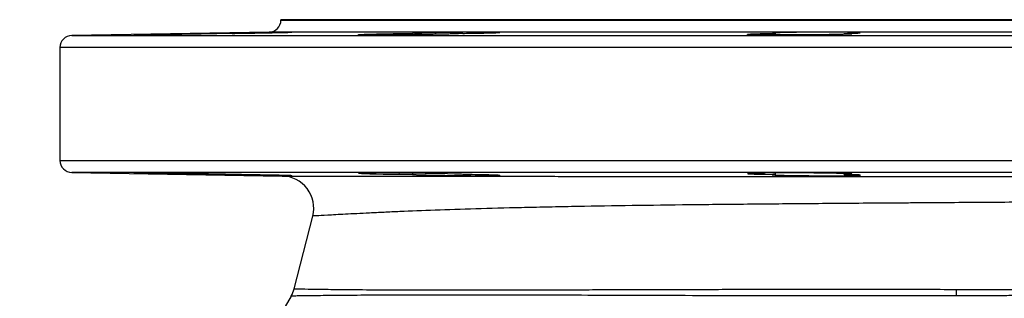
# Model space of a CAD drawing. Header units: millimetres. Extents: x 1316 to 5095, y 766 to 6162.
# Tile 20 of 25: x 4115 to 4605, y 2027 to 2166. Entities that reach past the tile are written whole.
import ezdxf

# ---------------------------------------------------------------- set-up
doc = ezdxf.new("R2010")
doc.units = ezdxf.units.MM
doc.header["$LTSCALE"] = 2

msp = doc.modelspace()

# ---------------------------------------------------------------- linework, layer by layer
at = {"color": 7, "linetype": 'Continuous', "lineweight": 25}
for p, q in [((4244.83, 2165.86), (4244.83, 2165.67)), ((4244.83, 2165.86), (4984.83, 2165.86)), ((4238.93, 2159.68), (4140.72, 2157.96)), ((4310.24, 2159.02), (4310.24, 2158.38)), ((4490.79, 2159.02), (4490.79, 2158.25)), ((4525.08, 2158.55), (4525.08, 2159.02)), ((4134.83, 2151.96), (4134.83, 2095.75)), ((4140.72, 2089.76), (4245.44, 2087.93)), ((4310.24, 2089.34), (4310.24, 2088.7)), ((4490.79, 2089.46), (4490.79, 2088.7)), ((4525.08, 2088.7), (4525.08, 2089.16)), ((4251.44, 2031.75), (4260.67, 2067.98))]:
    msp.add_line(p, q, dxfattribs=at)
at = {"color": 8, "linetype": 'Continuous', "lineweight": 25}
for p, q in [((4244.83, 2165.67), (4984.83, 2165.67)), ((4140.72, 2157.96), (5088.93, 2157.96)), ((4614.83, 2159.68), (4238.93, 2159.68)), ((4614.83, 2151.96), (4134.83, 2151.96)), ((4134.83, 2095.75), (4614.83, 2095.75)), ((4614.83, 2089.76), (4140.72, 2089.76))]:
    msp.add_line(p, q, dxfattribs=at)
at = {"color": 7, "linetype": 'Continuous', "lineweight": 25, "flags": 128}
for points in [[(4335.25, 2088.71), (4334.63, 2088.79), (4333.24, 2088.86), (4331.18, 2088.94), (4327.75, 2089.03), (4324.4, 2089.11), (4320.62, 2089.18), (4316.53, 2089.25), (4312.23, 2089.31), (4307.85, 2089.37), (4303.52, 2089.41), (4299.35, 2089.44), (4295.46, 2089.46), (4291.97, 2089.47), (4288.97, 2089.47), (4286.55, 2089.46), (4284.78, 2089.43), (4283.71, 2089.39), (4283.36, 2089.35), (4283.75, 2089.29), (4284.87, 2089.23), (4286.68, 2089.16), (4289.14, 2089.08), (4292.17, 2089.01), (4295.69, 2088.93), (4299.6, 2088.86), (4303.78, 2088.79), (4310.24, 2088.7), (4310.24, 2088.7)], [(4528.92, 2088.92), (4528.94, 2088.95), (4528.26, 2089.03), (4526.85, 2089.1), (4524.77, 2089.17), (4521.32, 2089.26), (4517.96, 2089.32), (4514.17, 2089.37), (4510.07, 2089.41), (4505.77, 2089.45), (4501.39, 2089.47), (4497.06, 2089.47), (4492.89, 2089.47), (4489.02, 2089.45), (4485.54, 2089.43), (4482.55, 2089.39), (4480.15, 2089.34), (4478.4, 2089.28), (4477.35, 2089.22), (4477.02, 2089.15), (4477.43, 2089.07), (4478.57, 2089), (4480.4, 2088.92), (4482.87, 2088.85), (4485.92, 2088.78), (4489.45, 2088.72), (4490.79, 2088.7), (4490.79, 2088.7)]]:
    msp.add_lwpolyline(points, dxfattribs=at)
at = {"color": 7, "linetype": 'Continuous', "lineweight": 25}
for centre, radius, start, end in [((4238.83, 2165.67), 6, 271, 0), ((4140.83, 2151.96), 6, 91, 180), ((4140.83, 2095.75), 6, 180, 269), ((4245.16, 2071.93), 16, 345.7152, 89), ((4235.93, 2035.69), 16, 331.6371, 345.7152), ((4282.9, 2031.01), 298.11, 359.4663, 0.0837), ((3994.83, 2165.86), 290, 294.4433, 331.6371)]:
    msp.add_arc(centre, radius, start, end, dxfattribs=at)
for points, knots in [([(4220.49, 2159.02), (4219.88, 2159), (4219.18, 2158.99), (4217.63, 2158.95), (4216.78, 2158.93), (4214, 2158.87), (4211.92, 2158.83), (4209.04, 2158.77), (4208.45, 2158.76), (4207.25, 2158.74), (4206.65, 2158.73), (4204.82, 2158.69), (4203.58, 2158.67), (4201.03, 2158.62), (4199.73, 2158.6), (4197.14, 2158.56), (4195.85, 2158.54), (4193.93, 2158.51), (4193.29, 2158.5), (4192.02, 2158.48), (4191.38, 2158.47), (4189.5, 2158.44), (4188.28, 2158.42), (4185.92, 2158.39), (4184.78, 2158.37), (4182.57, 2158.34), (4181.53, 2158.33), (4179.58, 2158.3), (4178.67, 2158.29), (4177.4, 2158.28), (4176.99, 2158.28), (4176.22, 2158.27), (4175.85, 2158.26), (4174.83, 2158.25), (4174.23, 2158.25), (4173.19, 2158.24), (4172.76, 2158.24), (4172.09, 2158.24), (4171.85, 2158.24), (4171.64, 2158.25), (4171.59, 2158.25), (4171.54, 2158.26), (4171.54, 2158.26), (4171.66, 2158.27), (4172.14, 2158.29), (4173.43, 2158.33), (4173.95, 2158.34), (4175.15, 2158.37), (4175.84, 2158.39), (4176.99, 2158.41), (4177.4, 2158.42), (4178.25, 2158.44), (4178.69, 2158.45), (4180.06, 2158.48), (4181.03, 2158.5), (4183.11, 2158.54), (4184.22, 2158.56), (4186.51, 2158.6), (4187.69, 2158.63), (4189.51, 2158.66), (4190.13, 2158.67), (4191.38, 2158.69), (4192.02, 2158.7), (4193.94, 2158.74), (4195.22, 2158.76), (4197.79, 2158.8), (4199.09, 2158.83), (4201.68, 2158.87), (4202.96, 2158.89), (4205.45, 2158.93), (4206.67, 2158.95), (4208.45, 2158.98), (4209.04, 2158.99), (4210.2, 2159), (4210.76, 2159.01), (4211.31, 2159.02)], [0, 0, 0, 0, 0.03125, 0.03125, 0.0625, 0.0625, 0.125, 0.125, 0.140625, 0.140625, 0.15625, 0.15625, 0.1875, 0.1875, 0.21875, 0.21875, 0.25, 0.25, 0.265625, 0.265625, 0.28125, 0.28125, 0.3125, 0.3125, 0.34375, 0.34375, 0.375, 0.375, 0.40625, 0.40625, 0.421875, 0.421875, 0.4375, 0.4375, 0.46875, 0.46875, 0.5, 0.5, 0.53125, 0.53125, 0.546875, 0.546875, 0.5625, 0.5625, 0.625, 0.625, 0.65625, 0.65625, 0.6875, 0.6875, 0.703125, 0.703125, 0.71875, 0.71875, 0.75, 0.75, 0.78125, 0.78125, 0.8125, 0.8125, 0.828125, 0.828125, 0.84375, 0.84375, 0.875, 0.875, 0.90625, 0.90625, 0.9375, 0.9375, 0.96875, 0.96875, 0.984375, 0.984375, 1, 1, 1, 1]), ([(4249.89, 2159.64), (4249.43, 2159.64), (4248.7, 2159.64), (4247.2, 2159.62), (4246.64, 2159.62), (4245.4, 2159.6), (4244.73, 2159.59), (4243.64, 2159.58), (4243.27, 2159.57), (4242.49, 2159.56), (4242.09, 2159.56), (4240.85, 2159.54), (4239.99, 2159.53), (4238.2, 2159.5), (4237.28, 2159.49), (4235.83, 2159.47), (4235.34, 2159.46), (4234.36, 2159.44), (4233.86, 2159.43), (4232.36, 2159.41), (4231.35, 2159.39), (4229.31, 2159.36), (4228.27, 2159.34), (4225.19, 2159.29), (4223.19, 2159.25), (4220.26, 2159.2), (4219.31, 2159.18), (4217.49, 2159.15), (4216.62, 2159.13), (4214.94, 2159.1), (4214.13, 2159.08), (4212.64, 2159.05), (4211.95, 2159.04), (4211.31, 2159.02)], [0, 0, 0, 0, 0.125, 0.125, 0.1875, 0.1875, 0.25, 0.25, 0.28125, 0.28125, 0.3125, 0.3125, 0.375, 0.375, 0.4375, 0.4375, 0.46875, 0.46875, 0.5, 0.5, 0.5625, 0.5625, 0.625, 0.625, 0.75, 0.75, 0.8125, 0.8125, 0.875, 0.875, 0.9375, 0.9375, 1, 1, 1, 1]), ([(4220.49, 2159.02), (4222.39, 2159.05), (4226.67, 2159.11), (4233.73, 2159.23), (4239.77, 2159.35), (4244.86, 2159.46), (4248.55, 2159.54), (4250.57, 2159.61), (4250.26, 2159.62), (4250.18, 2159.62)], [0, 0, 0, 0, 0.139221, 0.312952, 0.486703, 0.595492, 0.769211, 0.94293, 1, 1, 1, 1]), ([(4335.34, 2159.02), (4335.38, 2159), (4335.33, 2158.99), (4335.11, 2158.96), (4335.01, 2158.95), (4334.77, 2158.93), (4334.62, 2158.92), (4333.77, 2158.87), (4332.74, 2158.83), (4330.65, 2158.76), (4329.87, 2158.74), (4328.17, 2158.69), (4327.24, 2158.67), (4325.27, 2158.62), (4324.23, 2158.6), (4322.59, 2158.57), (4322.03, 2158.56), (4320.88, 2158.54), (4320.29, 2158.53), (4317.31, 2158.48), (4314.81, 2158.44), (4309.62, 2158.37), (4307.04, 2158.34), (4303.85, 2158.31), (4303.21, 2158.3), (4301.96, 2158.29), (4301.34, 2158.29), (4299.51, 2158.28), (4298.33, 2158.27), (4296.05, 2158.25), (4294.93, 2158.25), (4292.85, 2158.24), (4291.88, 2158.24), (4290.51, 2158.24), (4290.07, 2158.24), (4289.22, 2158.24), (4288.81, 2158.25), (4287.66, 2158.25), (4286.97, 2158.25), (4285.77, 2158.27), (4285.25, 2158.28), (4284.38, 2158.29), (4284.05, 2158.3), (4283.57, 2158.33), (4283.42, 2158.34), (4283.35, 2158.36), (4283.35, 2158.37), (4283.4, 2158.39), (4283.45, 2158.4), (4283.66, 2158.42), (4283.9, 2158.44), (4284.57, 2158.48), (4285, 2158.5), (4286.03, 2158.54), (4286.63, 2158.56), (4287.66, 2158.59), (4288.02, 2158.6), (4288.79, 2158.63), (4289.2, 2158.64), (4291.32, 2158.69), (4293.27, 2158.74), (4296.58, 2158.81), (4297.73, 2158.83), (4300.09, 2158.87), (4301.3, 2158.89), (4303.18, 2158.92), (4303.82, 2158.93), (4305.1, 2158.95), (4305.74, 2158.96), (4307.66, 2158.99), (4308.95, 2159), (4310.24, 2159.02)], [0, 0, 0, 0, 0.03125, 0.03125, 0.046875, 0.046875, 0.0625, 0.0625, 0.125, 0.125, 0.15625, 0.15625, 0.1875, 0.1875, 0.21875, 0.21875, 0.234375, 0.234375, 0.25, 0.25, 0.3125, 0.3125, 0.375, 0.375, 0.390625, 0.390625, 0.40625, 0.40625, 0.4375, 0.4375, 0.46875, 0.46875, 0.5, 0.5, 0.515625, 0.515625, 0.53125, 0.53125, 0.5625, 0.5625, 0.59375, 0.59375, 0.625, 0.625, 0.65625, 0.65625, 0.671875, 0.671875, 0.6875, 0.6875, 0.71875, 0.71875, 0.75, 0.75, 0.78125, 0.78125, 0.796875, 0.796875, 0.8125, 0.8125, 0.875, 0.875, 0.90625, 0.90625, 0.9375, 0.9375, 0.953125, 0.953125, 0.96875, 0.96875, 1, 1, 1, 1]), ([(4353.42, 2159.58), (4353.13, 2159.59), (4352.74, 2159.6), (4351.76, 2159.62), (4351.17, 2159.62), (4349.79, 2159.63), (4349.02, 2159.64), (4347.74, 2159.64), (4347.29, 2159.64), (4346.36, 2159.64), (4345.87, 2159.64), (4344.35, 2159.63), (4343.29, 2159.63), (4341.61, 2159.62), (4341.04, 2159.61), (4339.87, 2159.6), (4339.27, 2159.6), (4337.45, 2159.58), (4336.22, 2159.57), (4334.35, 2159.55), (4333.72, 2159.54), (4332.45, 2159.53), (4331.81, 2159.52), (4329.9, 2159.49), (4328.65, 2159.48), (4326.8, 2159.45), (4326.19, 2159.44), (4324.98, 2159.42), (4324.37, 2159.41), (4322.6, 2159.38), (4321.48, 2159.35), (4319.87, 2159.32), (4319.35, 2159.31), (4318.33, 2159.29), (4317.83, 2159.28), (4316.41, 2159.24), (4315.54, 2159.22), (4314.37, 2159.19), (4314, 2159.18), (4313.29, 2159.16), (4312.96, 2159.15), (4312.05, 2159.12), (4311.55, 2159.1), (4310.94, 2159.07), (4310.77, 2159.06), (4310.46, 2159.04), (4310.34, 2159.03), (4310.24, 2159.02)], [0, 0, 0, 0, 0.0625, 0.0625, 0.125, 0.125, 0.1875, 0.1875, 0.21875, 0.21875, 0.25, 0.25, 0.3125, 0.3125, 0.34375, 0.34375, 0.375, 0.375, 0.4375, 0.4375, 0.46875, 0.46875, 0.5, 0.5, 0.5625, 0.5625, 0.59375, 0.59375, 0.625, 0.625, 0.6875, 0.6875, 0.71875, 0.71875, 0.75, 0.75, 0.8125, 0.8125, 0.84375, 0.84375, 0.875, 0.875, 0.9375, 0.9375, 0.96875, 0.96875, 1, 1, 1, 1]), ([(4335.34, 2159.02), (4335.95, 2159.03), (4338.98, 2159.07), (4343.3, 2159.15), (4348.39, 2159.26), (4352.08, 2159.37), (4354.09, 2159.47), (4353.78, 2159.51), (4353.71, 2159.52)], [0, 0, 0, 0, 0.0594376, 0.2972928, 0.4461847, 0.684084, 0.9219838, 1, 1, 1, 1]), ([(4525.08, 2159.02), (4525.42, 2159.01), (4525.74, 2159), (4526.34, 2158.99), (4526.63, 2158.98), (4527.4, 2158.95), (4527.82, 2158.93), (4528.48, 2158.89), (4528.72, 2158.87), (4529, 2158.83), (4529.05, 2158.8), (4528.94, 2158.76), (4528.8, 2158.74), (4528.43, 2158.7), (4528.28, 2158.69), (4527.95, 2158.67), (4527.75, 2158.66), (4527.11, 2158.63), (4526.59, 2158.6), (4525.38, 2158.56), (4524.68, 2158.54), (4523.13, 2158.5), (4522.28, 2158.48), (4520.43, 2158.44), (4519.45, 2158.42), (4517.37, 2158.39), (4516.28, 2158.37), (4514.55, 2158.35), (4513.96, 2158.34), (4512.77, 2158.33), (4512.17, 2158.32), (4510.34, 2158.3), (4509.1, 2158.29), (4506.55, 2158.28), (4505.25, 2158.27), (4502.66, 2158.25), (4501.37, 2158.25), (4499.45, 2158.25), (4498.81, 2158.24), (4497.53, 2158.24), (4496.89, 2158.24), (4493.76, 2158.24), (4491.39, 2158.25), (4486.97, 2158.27), (4485.02, 2158.29), (4482.9, 2158.32), (4482.49, 2158.33), (4481.72, 2158.34), (4481.35, 2158.35), (4480.32, 2158.37), (4479.72, 2158.39), (4478.68, 2158.42), (4478.24, 2158.44), (4477.57, 2158.48), (4477.33, 2158.5), (4477.11, 2158.53), (4477.06, 2158.54), (4477.01, 2158.56), (4477.01, 2158.57), (4477.08, 2158.6), (4477.22, 2158.63), (4477.7, 2158.67), (4478.03, 2158.69), (4478.88, 2158.74), (4479.4, 2158.76), (4480.6, 2158.8), (4481.28, 2158.83), (4482.43, 2158.86), (4482.84, 2158.87), (4483.68, 2158.89), (4484.12, 2158.9), (4485.49, 2158.93), (4486.46, 2158.95), (4488.54, 2158.99), (4489.65, 2159), (4490.79, 2159.02)], [0, 0, 0, 0, 0.015625, 0.015625, 0.03125, 0.03125, 0.0625, 0.0625, 0.09375, 0.09375, 0.125, 0.125, 0.15625, 0.15625, 0.171875, 0.171875, 0.1875, 0.1875, 0.21875, 0.21875, 0.25, 0.25, 0.28125, 0.28125, 0.3125, 0.3125, 0.34375, 0.34375, 0.359375, 0.359375, 0.375, 0.375, 0.40625, 0.40625, 0.4375, 0.4375, 0.46875, 0.46875, 0.484375, 0.484375, 0.5, 0.5, 0.5625, 0.5625, 0.625, 0.625, 0.640625, 0.640625, 0.65625, 0.65625, 0.6875, 0.6875, 0.71875, 0.71875, 0.75, 0.75, 0.765625, 0.765625, 0.78125, 0.78125, 0.8125, 0.8125, 0.84375, 0.84375, 0.875, 0.875, 0.90625, 0.90625, 0.921875, 0.921875, 0.9375, 0.9375, 0.96875, 0.96875, 1, 1, 1, 1]), ([(4489.59, 2159.15), (4489.5, 2159.13), (4489.25, 2159.09), (4490.17, 2159.05), (4490.79, 2159.02)], [0, 0, 0, 0, 0.326902, 1, 1, 1, 1]), ([(4532.74, 2159.43), (4532.45, 2159.45), (4531.7, 2159.48), (4530.56, 2159.52), (4529.22, 2159.55), (4528.48, 2159.56), (4526.83, 2159.59), (4525.93, 2159.6), (4523.97, 2159.61), (4522.94, 2159.62), (4520.78, 2159.63), (4519.65, 2159.64), (4517.29, 2159.64), (4516.09, 2159.64), (4513.66, 2159.63), (4512.43, 2159.63), (4509.93, 2159.62), (4508.7, 2159.61), (4506.28, 2159.59), (4505.08, 2159.58), (4502.73, 2159.55), (4501.6, 2159.54), (4499.46, 2159.51), (4498.43, 2159.49), (4496.49, 2159.46), (4495.6, 2159.44), (4493.97, 2159.4), (4493.24, 2159.38), (4491.93, 2159.33), (4490.81, 2159.29), (4490.08, 2159.25), (4489.81, 2159.23)], [0, 0, 0, 0, 0.0625, 0.125, 0.125, 0.1875, 0.1875, 0.25, 0.25, 0.3125, 0.3125, 0.375, 0.375, 0.4375, 0.4375, 0.5, 0.5, 0.5625, 0.5625, 0.625, 0.625, 0.6875, 0.6875, 0.75, 0.75, 0.8125, 0.8125, 0.875, 0.875, 0.9375, 1, 1, 1, 1]), ([(4525.08, 2159.02), (4525.68, 2159.03), (4528.16, 2159.08), (4531.39, 2159.17), (4533.41, 2159.27), (4533.1, 2159.33), (4533.02, 2159.34)], [0, 0, 0, 0, 0.121771, 0.4991, 0.876428, 1, 1, 1, 1]), ([(4220.49, 2088.7), (4219.88, 2088.71), (4219.18, 2088.73), (4217.63, 2088.77), (4216.78, 2088.79), (4214, 2088.85), (4211.92, 2088.89), (4209.04, 2088.95), (4208.45, 2088.96), (4207.25, 2088.98), (4206.65, 2088.99), (4204.82, 2089.02), (4203.58, 2089.05), (4201.03, 2089.09), (4199.73, 2089.11), (4197.14, 2089.16), (4195.85, 2089.18), (4193.93, 2089.21), (4193.29, 2089.22), (4192.02, 2089.24), (4191.38, 2089.25), (4189.5, 2089.28), (4188.28, 2089.3), (4185.92, 2089.33), (4184.78, 2089.34), (4182.57, 2089.37), (4181.53, 2089.39), (4179.58, 2089.41), (4178.67, 2089.42), (4177.4, 2089.44), (4176.99, 2089.44), (4176.22, 2089.45), (4175.85, 2089.45), (4174.83, 2089.46), (4174.23, 2089.47), (4173.19, 2089.47), (4172.76, 2089.47), (4172.09, 2089.47), (4171.85, 2089.47), (4171.64, 2089.47), (4171.59, 2089.47), (4171.54, 2089.46), (4171.54, 2089.46), (4171.66, 2089.44), (4172.14, 2089.42), (4173.43, 2089.39), (4173.95, 2089.37), (4175.15, 2089.34), (4175.84, 2089.33), (4176.99, 2089.3), (4177.4, 2089.29), (4178.25, 2089.28), (4178.69, 2089.27), (4180.06, 2089.24), (4181.03, 2089.22), (4183.11, 2089.18), (4184.22, 2089.16), (4186.51, 2089.11), (4187.69, 2089.09), (4189.51, 2089.06), (4190.13, 2089.05), (4191.38, 2089.02), (4192.02, 2089.01), (4193.94, 2088.98), (4195.22, 2088.96), (4197.79, 2088.91), (4199.09, 2088.89), (4201.68, 2088.85), (4202.96, 2088.83), (4205.45, 2088.79), (4206.67, 2088.77), (4208.45, 2088.74), (4209.04, 2088.73), (4210.2, 2088.71), (4210.76, 2088.7), (4211.31, 2088.7)], [0, 0, 0, 0, 0.03125, 0.03125, 0.0625, 0.0625, 0.125, 0.125, 0.140625, 0.140625, 0.15625, 0.15625, 0.1875, 0.1875, 0.21875, 0.21875, 0.25, 0.25, 0.265625, 0.265625, 0.28125, 0.28125, 0.3125, 0.3125, 0.34375, 0.34375, 0.375, 0.375, 0.40625, 0.40625, 0.421875, 0.421875, 0.4375, 0.4375, 0.46875, 0.46875, 0.5, 0.5, 0.53125, 0.53125, 0.546875, 0.546875, 0.5625, 0.5625, 0.625, 0.625, 0.65625, 0.65625, 0.6875, 0.6875, 0.703125, 0.703125, 0.71875, 0.71875, 0.75, 0.75, 0.78125, 0.78125, 0.8125, 0.8125, 0.828125, 0.828125, 0.84375, 0.84375, 0.875, 0.875, 0.90625, 0.90625, 0.9375, 0.9375, 0.96875, 0.96875, 0.984375, 0.984375, 1, 1, 1, 1]), ([(4211.31, 2088.7), (4211.99, 2088.68), (4212.73, 2088.66), (4214.32, 2088.63), (4215.17, 2088.62), (4216.52, 2088.59), (4216.98, 2088.58), (4217.93, 2088.56), (4218.41, 2088.55), (4219.87, 2088.53), (4220.87, 2088.51), (4222.94, 2088.47), (4224.01, 2088.45), (4226.16, 2088.41), (4227.24, 2088.39), (4228.86, 2088.37), (4229.4, 2088.36), (4230.49, 2088.34), (4231.03, 2088.33), (4232.65, 2088.3), (4233.71, 2088.28), (4235.78, 2088.25), (4236.79, 2088.24), (4238.28, 2088.21), (4238.76, 2088.21), (4239.71, 2088.19), (4240.17, 2088.19), (4241.53, 2088.17), (4242.38, 2088.15), (4243.99, 2088.13), (4244.75, 2088.12), (4246.13, 2088.11), (4246.76, 2088.1), (4247.59, 2088.09), (4247.85, 2088.09), (4248.34, 2088.08), (4248.57, 2088.08), (4249.62, 2088.08), (4250.14, 2088.08), (4250.35, 2088.08)], [0, 0, 0, 0, 0.0625, 0.0625, 0.125, 0.125, 0.15625, 0.15625, 0.1875, 0.1875, 0.25, 0.25, 0.3125, 0.3125, 0.375, 0.375, 0.40625, 0.40625, 0.4375, 0.4375, 0.5, 0.5, 0.5625, 0.5625, 0.59375, 0.59375, 0.625, 0.625, 0.6875, 0.6875, 0.75, 0.75, 0.8125, 0.8125, 0.84375, 0.84375, 0.875, 0.875, 1, 1, 1, 1]), ([(4250.2, 2088.1), (4250.18, 2088.1), (4250.13, 2088.13), (4247.57, 2088.2), (4243.51, 2088.29), (4238.1, 2088.4), (4230.88, 2088.53), (4224.78, 2088.63), (4221.47, 2088.68), (4220.49, 2088.7)], [0, 0, 0, 0, 0.123926, 0.297555, 0.40621, 0.579906, 0.753602, 0.927302, 1, 1, 1, 1]), ([(4245.44, 2087.93), (4245.44, 2087.93), (4246.1, 2087.93), (4248.66, 2087.92), (4250.55, 2087.92), (4254.29, 2087.91), (4255.68, 2087.9), (4258, 2087.9), (4258.8, 2087.9), (4260.49, 2087.9), (4261.37, 2087.89), (4265.91, 2087.89), (4270.08, 2087.88), (4279.41, 2087.87), (4284.59, 2087.86), (4293.09, 2087.85), (4296.05, 2087.84), (4300.68, 2087.84), (4302.25, 2087.84), (4305.46, 2087.83), (4307.1, 2087.83), (4315.41, 2087.82), (4322.46, 2087.82), (4337.36, 2087.81), (4345.21, 2087.8), (4361.7, 2087.79), (4370.34, 2087.78), (4381.66, 2087.78), (4383.94, 2087.77), (4388.57, 2087.77), (4390.92, 2087.77), (4397.98, 2087.77), (4402.76, 2087.76), (4417.29, 2087.76), (4427.23, 2087.75), (4447.62, 2087.74), (4458.07, 2087.73), (4474.14, 2087.73), (4479.56, 2087.72), (4487.79, 2087.72), (4490.55, 2087.72), (4496.1, 2087.72), (4498.9, 2087.72), (4512.92, 2087.71), (4524.27, 2087.7), (4541.48, 2087.7), (4547.24, 2087.69), (4555.94, 2087.69), (4558.85, 2087.69), (4564.66, 2087.69), (4567.57, 2087.68), (4582.09, 2087.68), (4593.69, 2087.67), (4616.85, 2087.66), (4628.41, 2087.66), (4651.5, 2087.65), (4663.02, 2087.64), (4677.4, 2087.64), (4680.28, 2087.63), (4685.99, 2087.63), (4688.83, 2087.63), (4697.32, 2087.63), (4702.93, 2087.62), (4719.6, 2087.62), (4730.5, 2087.61), (4751.9, 2087.6), (4762.4, 2087.6), (4777.83, 2087.59), (4782.92, 2087.59), (4793, 2087.59), (4797.94, 2087.58), (4812.49, 2087.58), (4821.81, 2087.57), (4839.73, 2087.57), (4848.33, 2087.56), (4860.68, 2087.56), (4864.7, 2087.56), (4870.6, 2087.55), (4872.54, 2087.55), (4876.38, 2087.55), (4878.27, 2087.55), (4887.61, 2087.55), (4894.57, 2087.55), (4907.54, 2087.54), (4913.53, 2087.54), (4924.56, 2087.54), (4929.58, 2087.54), (4935.25, 2087.54), (4936.35, 2087.54), (4938.49, 2087.54), (4939.53, 2087.54), (4942.54, 2087.53), (4944.4, 2087.53), (4949.56, 2087.53), (4952.45, 2087.53), (4957.08, 2087.54), (4958.84, 2087.54), (4961.21, 2087.54), (4961.82, 2087.54), (4961.82, 2087.54)], [0, 0, 0, 0, 0.03125, 0.03125, 0.0625, 0.0625, 0.078125, 0.078125, 0.085937, 0.085937, 0.09375, 0.09375, 0.125, 0.125, 0.15625, 0.15625, 0.171875, 0.171875, 0.179687, 0.179687, 0.1875, 0.1875, 0.21875, 0.21875, 0.25, 0.25, 0.28125, 0.28125, 0.289062, 0.289062, 0.296875, 0.296875, 0.3125, 0.3125, 0.34375, 0.34375, 0.375, 0.375, 0.390625, 0.390625, 0.398437, 0.398437, 0.40625, 0.40625, 0.4375, 0.4375, 0.453125, 0.453125, 0.460937, 0.460937, 0.46875, 0.46875, 0.5, 0.5, 0.53125, 0.53125, 0.5625, 0.5625, 0.570312, 0.570312, 0.578125, 0.578125, 0.59375, 0.59375, 0.625, 0.625, 0.65625, 0.65625, 0.671875, 0.671875, 0.6875, 0.6875, 0.71875, 0.71875, 0.75, 0.75, 0.765625, 0.765625, 0.773437, 0.773437, 0.78125, 0.78125, 0.8125, 0.8125, 0.84375, 0.84375, 0.875, 0.875, 0.882812, 0.882812, 0.890625, 0.890625, 0.90625, 0.90625, 0.9375, 0.9375, 0.96875, 0.96875, 1, 1, 1, 1]), ([(4310.24, 2088.7), (4310.44, 2088.68), (4310.76, 2088.66), (4311.42, 2088.63), (4311.66, 2088.62), (4312.21, 2088.6), (4312.81, 2088.57), (4313.51, 2088.55), (4314.26, 2088.53), (4314.66, 2088.52), (4315.95, 2088.48), (4316.88, 2088.46), (4318.4, 2088.43), (4318.93, 2088.41), (4320.02, 2088.39), (4320.59, 2088.38), (4322.33, 2088.35), (4323.53, 2088.32), (4325.4, 2088.29), (4326.04, 2088.28), (4327.33, 2088.26), (4327.99, 2088.25), (4329.96, 2088.22), (4331.27, 2088.2), (4333.92, 2088.17), (4335.26, 2088.16), (4337.85, 2088.13), (4339.11, 2088.12), (4340.94, 2088.1), (4341.55, 2088.1), (4342.74, 2088.09), (4343.31, 2088.09), (4344.98, 2088.08), (4346.02, 2088.08), (4347.48, 2088.08), (4347.95, 2088.08), (4348.83, 2088.08), (4349.25, 2088.08), (4350.43, 2088.09), (4351.12, 2088.09), (4352.01, 2088.1), (4352.28, 2088.11), (4352.75, 2088.12), (4352.96, 2088.12), (4353.5, 2088.14), (4353.75, 2088.15), (4353.88, 2088.17)], [0, 0, 0, 0, 0.0625, 0.0625, 0.09375, 0.09375, 0.125, 0.15625, 0.15625, 0.1875, 0.1875, 0.25, 0.25, 0.28125, 0.28125, 0.3125, 0.3125, 0.375, 0.375, 0.40625, 0.40625, 0.4375, 0.4375, 0.5, 0.5, 0.5625, 0.5625, 0.625, 0.625, 0.65625, 0.65625, 0.6875, 0.6875, 0.75, 0.75, 0.78125, 0.78125, 0.8125, 0.8125, 0.875, 0.875, 0.90625, 0.90625, 0.9375, 0.9375, 1, 1, 1, 1]), ([(4353.73, 2088.2), (4353.71, 2088.22), (4353.66, 2088.28), (4351.1, 2088.38), (4347.03, 2088.49), (4341.92, 2088.6), (4337.43, 2088.66), (4335.34, 2088.7)], [0, 0, 0, 0, 0.1697107, 0.407489, 0.5563443, 0.7941547, 1, 1, 1, 1]), ([(4490.79, 2088.7), (4490.51, 2088.68), (4490.26, 2088.67), (4489.85, 2088.65), (4489.53, 2088.63), (4489.37, 2088.6), (4489.29, 2088.58), (4489.29, 2088.56), (4489.42, 2088.52), (4489.68, 2088.5), (4490.3, 2088.46), (4490.55, 2088.44), (4491.13, 2088.41), (4491.46, 2088.4), (4492.18, 2088.37), (4492.58, 2088.36), (4493.45, 2088.33), (4493.92, 2088.32), (4495.44, 2088.28), (4496.56, 2088.26), (4499.03, 2088.21), (4500.38, 2088.19), (4503.19, 2088.16), (4504.66, 2088.14), (4506.96, 2088.12), (4507.74, 2088.11), (4509.29, 2088.1), (4510.07, 2088.1), (4511.62, 2088.09), (4512.4, 2088.09), (4513.97, 2088.08), (4514.75, 2088.08), (4517.06, 2088.08), (4518.55, 2088.08), (4520.71, 2088.08), (4521.42, 2088.09), (4522.78, 2088.09), (4524.1, 2088.1), (4525.32, 2088.11), (4526.49, 2088.13), (4527.05, 2088.13), (4528.64, 2088.16), (4529.56, 2088.18), (4530.73, 2088.21), (4531.09, 2088.22), (4531.73, 2088.24), (4532.01, 2088.25), (4532.72, 2088.28), (4533.04, 2088.31), (4533.19, 2088.34)], [0, 0, 0, 0, 0.03125, 0.03125, 0.0625, 0.09375, 0.09375, 0.125, 0.125, 0.1875, 0.1875, 0.21875, 0.21875, 0.25, 0.25, 0.28125, 0.28125, 0.3125, 0.3125, 0.375, 0.375, 0.4375, 0.4375, 0.5, 0.5, 0.53125, 0.53125, 0.5625, 0.5625, 0.59375, 0.59375, 0.625, 0.625, 0.6875, 0.6875, 0.71875, 0.71875, 0.75, 0.78125, 0.78125, 0.8125, 0.8125, 0.875, 0.875, 0.90625, 0.90625, 0.9375, 0.9375, 1, 1, 1, 1]), ([(4525.08, 2088.7), (4525.6, 2088.71), (4526.09, 2088.72), (4526.95, 2088.75), (4527.33, 2088.76), (4528.28, 2088.81), (4528.7, 2088.84), (4528.9, 2088.87)], [0, 0, 0, 0, 0.25, 0.25, 0.5, 0.5, 1, 1, 1, 1]), ([(4533.04, 2088.37), (4533.02, 2088.4), (4532.98, 2088.48), (4530.41, 2088.58), (4527.43, 2088.65), (4525.67, 2088.68), (4525.08, 2088.7)], [0, 0, 0, 0, 0.268129, 0.644998, 0.880955, 1, 1, 1, 1]), ([(4946.59, 2075.47), (4946.59, 2075.47), (4946.01, 2075.48), (4943.74, 2075.52), (4942.06, 2075.55), (4937.61, 2075.62), (4934.85, 2075.66), (4930.72, 2075.71), (4929.86, 2075.72), (4928.07, 2075.74), (4927.14, 2075.75), (4924.26, 2075.78), (4922.22, 2075.8), (4915.73, 2075.86), (4910.92, 2075.89), (4900.37, 2075.95), (4894.62, 2075.97), (4885.28, 2076), (4882.05, 2076.01), (4875.34, 2076.02), (4871.86, 2076.02), (4861.15, 2076.02), (4853.65, 2076.02), (4837.91, 2076), (4829.68, 2075.98), (4812.49, 2075.92), (4803.53, 2075.89), (4791.86, 2075.84), (4789.5, 2075.83), (4784.75, 2075.81), (4782.36, 2075.8), (4775.15, 2075.77), (4770.29, 2075.74), (4755.56, 2075.67), (4745.52, 2075.63), (4725.03, 2075.52), (4714.57, 2075.46), (4698.56, 2075.37), (4693.18, 2075.34), (4685.01, 2075.29), (4682.27, 2075.27), (4676.8, 2075.24), (4674.06, 2075.23), (4660.34, 2075.15), (4649.34, 2075.08), (4627.27, 2074.95), (4616.2, 2074.88), (4594, 2074.74), (4582.87, 2074.66), (4568.91, 2074.57), (4566.11, 2074.55), (4560.56, 2074.51), (4557.79, 2074.49), (4549.51, 2074.44), (4544.03, 2074.4), (4527.69, 2074.28), (4516.95, 2074.19), (4495.76, 2074.02), (4485.32, 2073.92), (4469.87, 2073.77), (4464.76, 2073.72), (4454.61, 2073.61), (4449.62, 2073.55), (4434.87, 2073.38), (4425.36, 2073.25), (4406.93, 2072.98), (4398.01, 2072.84), (4385.1, 2072.6), (4380.87, 2072.51), (4374.64, 2072.38), (4372.58, 2072.34), (4368.5, 2072.25), (4366.48, 2072.2), (4356.5, 2071.96), (4348.95, 2071.76), (4334.69, 2071.34), (4327.97, 2071.12), (4315.37, 2070.66), (4309.48, 2070.43), (4302.65, 2070.13), (4301.31, 2070.07), (4298.68, 2069.95), (4297.39, 2069.89), (4293.62, 2069.72), (4291.23, 2069.6), (4284.47, 2069.27), (4280.47, 2069.06), (4273.5, 2068.69), (4270.54, 2068.52), (4265.71, 2068.26), (4263.84, 2068.15), (4262.26, 2068.07), (4261.99, 2068.05), (4261.51, 2068.03), (4261.31, 2068.02), (4260.83, 2067.99), (4260.67, 2067.98), (4260.67, 2067.98)], [0, 0, 0, 0, 0.03125, 0.03125, 0.0625, 0.0625, 0.09375, 0.09375, 0.101562, 0.101562, 0.109375, 0.109375, 0.125, 0.125, 0.15625, 0.15625, 0.1875, 0.1875, 0.203125, 0.203125, 0.21875, 0.21875, 0.25, 0.25, 0.28125, 0.28125, 0.3125, 0.3125, 0.320312, 0.320312, 0.328125, 0.328125, 0.34375, 0.34375, 0.375, 0.375, 0.40625, 0.40625, 0.421875, 0.421875, 0.429687, 0.429687, 0.4375, 0.4375, 0.46875, 0.46875, 0.5, 0.5, 0.53125, 0.53125, 0.539062, 0.539062, 0.546875, 0.546875, 0.5625, 0.5625, 0.59375, 0.59375, 0.625, 0.625, 0.640625, 0.640625, 0.65625, 0.65625, 0.6875, 0.6875, 0.71875, 0.71875, 0.734375, 0.734375, 0.742187, 0.742187, 0.75, 0.75, 0.78125, 0.78125, 0.8125, 0.8125, 0.84375, 0.84375, 0.851562, 0.851562, 0.859375, 0.859375, 0.875, 0.875, 0.90625, 0.90625, 0.9375, 0.9375, 0.96875, 0.96875, 0.976562, 0.976562, 0.984375, 0.984375, 1, 1, 1, 1]), ([(4581, 2028.24), (4570.22, 2028.22), (4559.56, 2028.2), (4538.45, 2028.18), (4528, 2028.18), (4507.31, 2028.2), (4497.07, 2028.21), (4481.88, 2028.23), (4476.84, 2028.24), (4466.82, 2028.26), (4461.82, 2028.27), (4447.07, 2028.31), (4437.5, 2028.34), (4418.85, 2028.4), (4409.77, 2028.43), (4392.12, 2028.48), (4383.54, 2028.51), (4373.14, 2028.53), (4371.08, 2028.54), (4366.98, 2028.55), (4364.94, 2028.55), (4358.9, 2028.56), (4354.97, 2028.57), (4343.46, 2028.59), (4336.16, 2028.6), (4322.32, 2028.6), (4315.77, 2028.6), (4303.43, 2028.57), (4297.65, 2028.54), (4289.58, 2028.5), (4286.99, 2028.49), (4282.07, 2028.46), (4279.73, 2028.44), (4273.11, 2028.39), (4269.2, 2028.36), (4262.41, 2028.28), (4259.52, 2028.24), (4256.02, 2028.19), (4254.98, 2028.18), (4253.64, 2028.16), (4253.23, 2028.15), (4252.48, 2028.14), (4252.14, 2028.13), (4250.62, 2028.1), (4250.01, 2028.09), (4250.01, 2028.09)], [0, 0, 0, 0, 0.0625, 0.0625, 0.125, 0.125, 0.1875, 0.1875, 0.21875, 0.21875, 0.25, 0.25, 0.3125, 0.3125, 0.375, 0.375, 0.4375, 0.4375, 0.453125, 0.453125, 0.46875, 0.46875, 0.5, 0.5, 0.5625, 0.5625, 0.625, 0.625, 0.6875, 0.6875, 0.71875, 0.71875, 0.75, 0.75, 0.8125, 0.8125, 0.875, 0.875, 0.90625, 0.90625, 0.921875, 0.921875, 0.9375, 0.9375, 1, 1, 1, 1]), ([(4251.44, 2031.75), (4251.44, 2031.75), (4252.03, 2031.73), (4254.36, 2031.68), (4256.1, 2031.65), (4259.55, 2031.59), (4260.84, 2031.57), (4262.99, 2031.54), (4263.74, 2031.53), (4265.31, 2031.51), (4266.12, 2031.5), (4270.35, 2031.44), (4274.24, 2031.4), (4282.97, 2031.32), (4287.81, 2031.29), (4295.76, 2031.24), (4298.53, 2031.23), (4304.3, 2031.21), (4307.3, 2031.2), (4316.58, 2031.17), (4323.14, 2031.17), (4336.95, 2031.16), (4344.22, 2031.17), (4359.44, 2031.2), (4367.4, 2031.21), (4377.8, 2031.24), (4379.9, 2031.24), (4384.14, 2031.25), (4386.27, 2031.26), (4392.71, 2031.28), (4397.06, 2031.29), (4410.28, 2031.33), (4419.32, 2031.35), (4437.86, 2031.4), (4447.36, 2031.43), (4461.96, 2031.46), (4466.88, 2031.47), (4474.35, 2031.48), (4476.86, 2031.48), (4481.9, 2031.49), (4484.44, 2031.49), (4497.14, 2031.51), (4507.39, 2031.51), (4528.1, 2031.51), (4538.55, 2031.51), (4559.63, 2031.49), (4570.27, 2031.47), (4581.01, 2031.45)], [0, 0, 0, 0, 0.0625, 0.0625, 0.125, 0.125, 0.15625, 0.15625, 0.171875, 0.171875, 0.1875, 0.1875, 0.25, 0.25, 0.3125, 0.3125, 0.34375, 0.34375, 0.375, 0.375, 0.4375, 0.4375, 0.5, 0.5, 0.5625, 0.5625, 0.578125, 0.578125, 0.59375, 0.59375, 0.625, 0.625, 0.6875, 0.6875, 0.75, 0.75, 0.78125, 0.78125, 0.796875, 0.796875, 0.8125, 0.8125, 0.875, 0.875, 0.9375, 0.9375, 1, 1, 1, 1]), ([(4817.64, 2029.3), (4809.42, 2029.28), (4800.94, 2029.24), (4783.48, 2029.16), (4774.49, 2029.12), (4756.01, 2029.01), (4746.51, 2028.96), (4731.89, 2028.88), (4726.95, 2028.86), (4719.45, 2028.82), (4716.93, 2028.8), (4711.89, 2028.78), (4709.37, 2028.76), (4696.71, 2028.69), (4686.49, 2028.64), (4665.85, 2028.53), (4655.44, 2028.49), (4634.43, 2028.4), (4623.83, 2028.36), (4610.46, 2028.31), (4607.78, 2028.31), (4602.42, 2028.29), (4599.75, 2028.28), (4591.71, 2028.26), (4586.35, 2028.25), (4581, 2028.24)], [0, 0, 0, 0, 0.125, 0.125, 0.25, 0.25, 0.375, 0.375, 0.4375, 0.4375, 0.46875, 0.46875, 0.5, 0.5, 0.625, 0.625, 0.75, 0.75, 0.875, 0.875, 0.90625, 0.90625, 0.9375, 0.9375, 1, 1, 1, 1]), ([(4581.01, 2031.45), (4591.73, 2031.43), (4602.39, 2031.4), (4623.6, 2031.34), (4634.15, 2031.3), (4655.14, 2031.22), (4665.58, 2031.17), (4681.15, 2031.1), (4686.33, 2031.07), (4694.07, 2031.03), (4696.65, 2031.02), (4701.77, 2030.99), (4704.32, 2030.98), (4717, 2030.91), (4726.91, 2030.86), (4746.31, 2030.76), (4755.79, 2030.71), (4774.3, 2030.61), (4783.34, 2030.56), (4796.55, 2030.51), (4800.91, 2030.49), (4809.44, 2030.45), (4813.63, 2030.44), (4817.74, 2030.42)], [0, 0, 0, 0, 0.125, 0.125, 0.25, 0.25, 0.375, 0.375, 0.4375, 0.4375, 0.46875, 0.46875, 0.5, 0.5, 0.625, 0.625, 0.75, 0.75, 0.875, 0.875, 0.9375, 0.9375, 1, 1, 1, 1])]:
    msp.add_open_spline(points, degree=3, knots=knots, dxfattribs=at)

doc.saveas('drawing.dxf')
